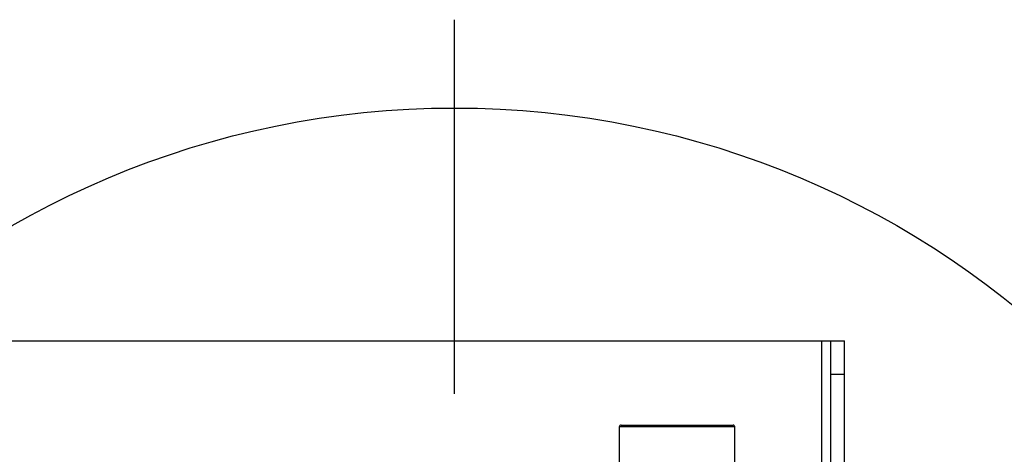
# Model space of a CAD drawing. Header units: millimetres. Extents: x 0 to 11890, y 0 to 8410.
# Tile 44 of 86: x 6872 to 7514, y 3001 to 3285. Entities that reach past the tile are written whole.
import ezdxf

# ---------------------------------------------------------------- set-up
doc = ezdxf.new("R2010")
doc.units = ezdxf.units.MM
doc.header["$LTSCALE"] = 653.95
doc.linetypes.add('CENTER', pattern=[0.6, 0.375, -0.075, 0.075, -0.075])
doc.layers.get('0').update_dxf_attribs({"linetype": 'CONTINUOUS'})
for name, color, linetype in [('204101000043_DXF_AXIS', 7, 'CONTINUOUS'), ('304105000033DXF_CONTINUOUS_LINE', 7, 'CONTINUOUS'), ('304304000077DXF_CONTINUOUS_LINE', 7, 'CONTINUOUS'), ('R70-2000运动范围_DXF_DIMENSION', 7, 'CONTINUOUS')]:
    doc.layers.add(name, color=color, linetype=linetype)
doc.styles.get("Standard").update_dxf_attribs({"font": 'txt', "width": 0.7})
doc.dimstyles.new('DIMSTYLE_3', dxfattribs={"dimtxt": 100, "dimasz": 60, "dimexe": 2, "dimexo": 0.2, "dimtad": 1, "dimdsep": 46, "dimtxsty": 'Standard', "dimblk": '_FILLED', "dimblk1": '_FILLED', "dimblk2": '_FILLED', "dimcen": 0.09, "dimclrt": 5, "dimazin": 2, "dimtp": 0.01, "dimtm": 0.01, "dimtfac": 1, "dimtofl": 0, "dimtmove": 0, "dimatfit": 3, "dimldrblk": '_FILLED', "dimfxl": 0, "dimtolj": 1, "dimarcsym": 0})

# ---------------------------------------------------------------- blocks, each defined once
blk = doc.blocks.new('_FILLED')
at = {"color": 0, "linetype": 'ByBlock'}
blk.add_solid([(0, 0), (-1, 0.167), (-1, -0.167)], dxfattribs=at)
blk = doc.blocks.new('*D8')
at = {"layer": 'R70-2000运动范围_DXF_DIMENSION', "color": 2, "linetype": 'Continuous'}
for p, q in [((7155.44, 2648.42), (8327.14, 3151.96)), ((7687.07, 2876.89), (7155.44, 2648.42)), ((7687.07, 2876.89), (7687.07, 2876.89))]:
    blk.add_line(p, q, dxfattribs=at)
at = {"layer": 'R70-2000运动范围_DXF_DIMENSION', "color": 2, "linetype": 'Continuous', "xscale": 60, "yscale": 60, "zscale": 60, "rotation": 203.2557065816}
blk.add_blockref('_FILLED', (7687.07, 2876.89), dxfattribs=at)

msp = doc.modelspace()

# ---------------------------------------------------------------- linework, layer by layer
at = {"color": 7, "linetype": 'Continuous'}
msp.add_circle((7155.437, 2648.422), 578.65, dxfattribs=at)
at = {"layer": '204101000043_DXF_AXIS', "color": 7, "linetype": 'CENTER'}
msp.add_line((7155.437, 2648.422), (7155.437, 3284.646), dxfattribs=at)
at = {"layer": '304105000033DXF_CONTINUOUS_LINE', "color": 7, "linetype": 'Continuous'}
for p, q in [((6747.437, 3075.422), (7409.437, 3075.422)), ((7400.437, 2980.422), (7400.437, 3075.422)), ((7409.437, 2893.422), (7409.437, 3075.422)), ((7409.437, 3053.422), (7400.437, 3053.422))]:
    msp.add_line(p, q, dxfattribs=at)
at = {"layer": '304105000033DXF_CONTINUOUS_LINE', "color": 9, "linetype": 'Continuous'}
msp.add_line((7394.437, 3075.422), (7394.437, 2980.422), dxfattribs=at)
at = {"layer": '304304000077DXF_CONTINUOUS_LINE', "color": 7, "linetype": 'Continuous'}
for p, q in [((7263.938, 3020.422), (7336.937, 3020.422)), ((7262.937, 2990.922), (7262.937, 3019.422)), ((7337.937, 2993.36), (7337.937, 3019.422))]:
    msp.add_line(p, q, dxfattribs=at)
at = {"layer": '304304000077DXF_CONTINUOUS_LINE', "color": 9, "linetype": 'Continuous'}
msp.add_line((7262.937, 3019.422), (7337.937, 3019.422), dxfattribs=at)
at = {"layer": '304304000077DXF_CONTINUOUS_LINE', "color": 7, "linetype": 'Continuous'}
for centre, start, end in [((7263.937, 3019.422), 89.999509, 180), ((7336.937, 3019.422), 0, 90.000557)]:
    msp.add_arc(centre, 1, start, end, dxfattribs=at)

# ---------------------------------------------------------------- dimensions: what is measured, and where the dimension line sits
at = {"layer": 'R70-2000运动范围_DXF_DIMENSION', "color": 2, "linetype": 'Continuous'}
dim = msp.add_radius_dim(center=(7155.437, 2648.422), mpoint=(7687.074, 2876.893), text='R<>', dimstyle='DIMSTYLE_3', override={"dimpost": '<>'}, dxfattribs=at)
dim.commit()
dim.dimension.update_dxf_attribs({"geometry": '*D8', "text_midpoint": (7867.079, 2981.461), "dimtype": 164})

doc.saveas('drawing.dxf')
